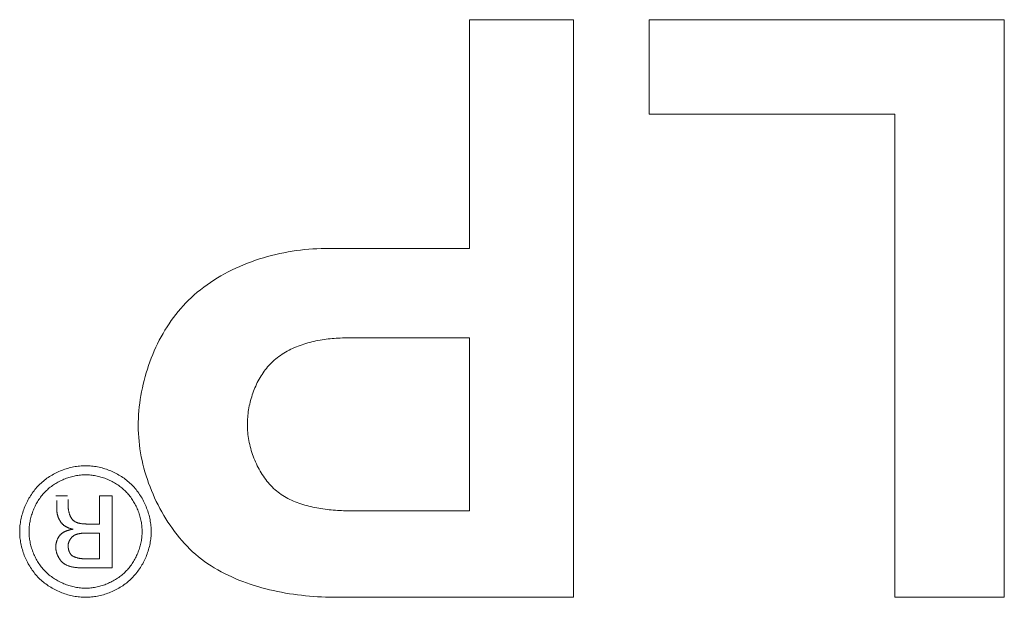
# Model space of a CAD drawing. Header units: millimetres. Extents: x 3925 to 5043, y -86 to 778.
# Tile 91 of 159: x 4362.91 to 4366.34, y 535.28 to 537.29. Entities that reach past the tile are written whole.
import ezdxf

# ---------------------------------------------------------------- set-up
doc = ezdxf.new("R2010")
doc.units = ezdxf.units.MM
doc.header["$LTSCALE"] = 46.255
doc.layers.add('H30K-TOP-COVDXF_CONTINUOUS_LINE', color=7, linetype='CONTINUOUS')

msp = doc.modelspace()

# ---------------------------------------------------------------- linework, layer by layer
at = {"layer": 'H30K-TOP-COVDXF_CONTINUOUS_LINE', "color": 7, "linetype": 'Continuous', "lineweight": 0}
for p, q in [((4364.4767, 537.2852), (4364.8386, 537.2852)), ((4364.4767, 536.4893), (4364.4767, 537.2852)), ((4364.8386, 537.2852), (4364.8386, 535.2772)), ((4365.1016, 537.2852), (4366.3374, 537.2852)), ((4365.1016, 536.9571), (4365.1016, 537.2852)), ((4366.3374, 537.2852), (4366.3374, 535.2772)), ((4365.9563, 536.9571), (4365.1016, 536.9571)), ((4365.9563, 535.2772), (4365.9563, 536.9571)), ((4363.975, 536.4893), (4364.4767, 536.4893)), ((4364.4767, 536.1789), (4364.0486, 536.1789)), ((4364.4767, 535.5772), (4364.4767, 536.1789)), ((4363.0377, 535.6299), (4363.0788, 535.6299)), ((4363.0416, 535.6091), (4363.0413, 535.6138)), ((4363.0809, 535.6167), (4363.0809, 535.5969)), ((4363.1897, 535.6299), (4363.2337, 535.6299)), ((4363.1897, 535.5319), (4363.1897, 535.6299)), ((4363.2337, 535.6299), (4363.2337, 535.3792)), ((4363.042, 535.577), (4363.042, 535.5967)), ((4363.149, 535.5319), (4363.1897, 535.5319)), ((4363.1897, 535.5004), (4363.1467, 535.5004)), ((4363.1897, 535.4108), (4363.1897, 535.5004)), ((4363.1486, 535.4108), (4363.1897, 535.4108)), ((4363.1411, 535.3792), (4363.1368, 535.3792)), ((4363.2337, 535.3792), (4363.1411, 535.3792)), ((4364.8386, 535.2772), (4364.0163, 535.2772)), ((4366.3374, 535.2772), (4365.9563, 535.2772))]:
    msp.add_line(p, q, dxfattribs=at)
for points in [[(4363.5088, 536.3187), (4363.5193, 536.3282), (4363.5301, 536.3374), (4363.5412, 536.3464), (4363.5525, 536.3551), (4363.5641, 536.3636), (4363.5759, 536.3718), (4363.5879, 536.3797), (4363.6002, 536.3873), (4363.6126, 536.3947), (4363.6253, 536.4017), (4363.6381, 536.4086), (4363.6511, 536.4151), (4363.6643, 536.4214), (4363.6776, 536.4274), (4363.6911, 536.4331), (4363.7047, 536.4386), (4363.7184, 536.4437), (4363.7322, 536.4486), (4363.7462, 536.4533), (4363.7602, 536.4576), (4363.7743, 536.4617), (4363.7885, 536.4655), (4363.8028, 536.469), (4363.8171, 536.4722), (4363.8314, 536.4752), (4363.8458, 536.4779), (4363.8602, 536.4803), (4363.8746, 536.4824), (4363.889, 536.4842), (4363.9034, 536.4858), (4363.9178, 536.4871), (4363.9322, 536.4881), (4363.9465, 536.4888), (4363.9608, 536.4892), (4363.975, 536.4893)], [(4363.3249, 535.873), (4363.325, 535.886), (4363.3254, 535.8991), (4363.3261, 535.9123), (4363.3272, 535.9255), (4363.3284, 535.9387), (4363.33, 535.952), (4363.3319, 535.9652), (4363.334, 535.9785), (4363.3364, 535.9917), (4363.3391, 536.0049), (4363.342, 536.0181), (4363.3452, 536.0313), (4363.3487, 536.0444), (4363.3525, 536.0574), (4363.3565, 536.0704), (4363.3608, 536.0833), (4363.3653, 536.0961), (4363.3701, 536.1088), (4363.3752, 536.1214), (4363.3805, 536.1338), (4363.3861, 536.1462), (4363.3919, 536.1584), (4363.398, 536.1705), (4363.4044, 536.1824), (4363.4109, 536.1941), (4363.4178, 536.2057), (4363.4249, 536.2171), (4363.4322, 536.2283), (4363.4397, 536.2393), (4363.4475, 536.25), (4363.4556, 536.2606), (4363.4639, 536.2709), (4363.4724, 536.281), (4363.4811, 536.2908), (4363.4901, 536.3004), (4363.4993, 536.3097), (4363.5088, 536.3187)], [(4364.0486, 536.1789), (4364.0417, 536.1789), (4364.0347, 536.1787), (4364.0277, 536.1785), (4364.0207, 536.1782), (4364.0137, 536.1778), (4364.0066, 536.1773), (4363.9995, 536.1768), (4363.9924, 536.1761), (4363.9853, 536.1753), (4363.9782, 536.1744), (4363.9711, 536.1734), (4363.964, 536.1724), (4363.957, 536.1712), (4363.9499, 536.1699), (4363.9429, 536.1684), (4363.9358, 536.1669), (4363.9289, 536.1653), (4363.9219, 536.1635), (4363.915, 536.1617), (4363.9081, 536.1597), (4363.9013, 536.1576), (4363.8946, 536.1553), (4363.8879, 536.153), (4363.8812, 536.1505), (4363.8747, 536.1478), (4363.8682, 536.1451), (4363.8618, 536.1422), (4363.8554, 536.1392), (4363.8492, 536.136), (4363.8431, 536.1327), (4363.837, 536.1293), (4363.8311, 536.1257), (4363.8252, 536.122), (4363.8195, 536.1181), (4363.8139, 536.1141), (4363.8084, 536.1099), (4363.803, 536.1056), (4363.7978, 536.1011), (4363.7927, 536.0965)], [(4363.7927, 536.0965), (4363.788, 536.0921), (4363.7835, 536.0875), (4363.7792, 536.0828), (4363.7749, 536.078), (4363.7708, 536.073), (4363.7668, 536.068), (4363.7629, 536.0628), (4363.7591, 536.0575), (4363.7554, 536.0521), (4363.7519, 536.0466), (4363.7485, 536.041), (4363.7452, 536.0353), (4363.7421, 536.0295), (4363.739, 536.0236), (4363.7361, 536.0177), (4363.7333, 536.0117), (4363.7307, 536.0056), (4363.7281, 535.9994), (4363.7257, 535.9932), (4363.7234, 535.987), (4363.7213, 535.9807), (4363.7193, 535.9743), (4363.7174, 535.968), (4363.7156, 535.9615), (4363.7139, 535.9551), (4363.7124, 535.9486), (4363.711, 535.9422), (4363.7098, 535.9357), (4363.7087, 535.9292), (4363.7077, 535.9226), (4363.7068, 535.9161), (4363.7061, 535.9096), (4363.7055, 535.9031), (4363.705, 535.8967), (4363.7047, 535.8902), (4363.7045, 535.8838), (4363.7044, 535.8774)], [(4363.4948, 535.4545), (4363.4857, 535.4642), (4363.4768, 535.4742), (4363.4681, 535.4844), (4363.4597, 535.4948), (4363.4514, 535.5055), (4363.4434, 535.5164), (4363.4356, 535.5275), (4363.428, 535.5388), (4363.4206, 535.5503), (4363.4135, 535.562), (4363.4067, 535.5738), (4363.4, 535.5858), (4363.3937, 535.598), (4363.3875, 535.6103), (4363.3817, 535.6228), (4363.3761, 535.6353), (4363.3707, 535.648), (4363.3657, 535.6608), (4363.3609, 535.6737), (4363.3564, 535.6867), (4363.3522, 535.6998), (4363.3482, 535.7129), (4363.3446, 535.7261), (4363.3412, 535.7394), (4363.3382, 535.7527), (4363.3354, 535.766), (4363.333, 535.7794), (4363.3308, 535.7928), (4363.329, 535.8062), (4363.3275, 535.8196), (4363.3264, 535.833), (4363.3255, 535.8463), (4363.325, 535.8597), (4363.3249, 535.873)], [(4363.7044, 535.8774), (4363.7045, 535.8705), (4363.7047, 535.8636), (4363.7051, 535.8566), (4363.7057, 535.8497), (4363.7065, 535.8427), (4363.7074, 535.8358), (4363.7084, 535.8288), (4363.7096, 535.8219), (4363.711, 535.815), (4363.7125, 535.808), (4363.7142, 535.8012), (4363.716, 535.7943), (4363.7179, 535.7875), (4363.7201, 535.7807), (4363.7223, 535.7739), (4363.7247, 535.7672), (4363.7273, 535.7606), (4363.7299, 535.754), (4363.7328, 535.7475), (4363.7357, 535.741), (4363.7388, 535.7346), (4363.7421, 535.7283), (4363.7454, 535.7221), (4363.7489, 535.716), (4363.7525, 535.7099), (4363.7563, 535.704), (4363.7602, 535.6981), (4363.7642, 535.6924), (4363.7683, 535.6868), (4363.7726, 535.6813), (4363.7769, 535.6759), (4363.7814, 535.6706), (4363.7861, 535.6655)], [(4362.9793, 535.6672), (4362.983, 535.6709), (4362.9868, 535.6744), (4362.9907, 535.6778), (4362.9948, 535.6812), (4362.9989, 535.6845), (4363.0031, 535.6877), (4363.0073, 535.6908), (4363.0117, 535.6938), (4363.0161, 535.6967), (4363.0207, 535.6995), (4363.0252, 535.7022), (4363.0299, 535.7048), (4363.0346, 535.7074), (4363.0394, 535.7098), (4363.0442, 535.7121), (4363.0491, 535.7143), (4363.054, 535.7164), (4363.059, 535.7184), (4363.064, 535.7203), (4363.0691, 535.7221), (4363.0742, 535.7238), (4363.0793, 535.7253), (4363.0844, 535.7268), (4363.0896, 535.7281), (4363.0948, 535.7293), (4363.1, 535.7304), (4363.1052, 535.7313), (4363.1104, 535.7322), (4363.1156, 535.7329), (4363.1209, 535.7335), (4363.1261, 535.7339), (4363.1313, 535.7343), (4363.1365, 535.7345), (4363.1417, 535.7345)], [(4363.1417, 535.7029), (4363.1372, 535.7029), (4363.1327, 535.7027), (4363.1283, 535.7024), (4363.1238, 535.702), (4363.1193, 535.7015), (4363.1148, 535.7009), (4363.1103, 535.7002), (4363.1059, 535.6994), (4363.1014, 535.6985), (4363.0969, 535.6974), (4363.0925, 535.6963), (4363.0881, 535.6951), (4363.0837, 535.6937), (4363.0793, 535.6923), (4363.075, 535.6908), (4363.0706, 535.6891), (4363.0664, 535.6874), (4363.0621, 535.6856), (4363.0579, 535.6837), (4363.0538, 535.6817), (4363.0497, 535.6797), (4363.0456, 535.6775), (4363.0416, 535.6752), (4363.0377, 535.6729), (4363.0338, 535.6705), (4363.03, 535.668), (4363.0262, 535.6654), (4363.0225, 535.6627), (4363.0189, 535.66), (4363.0154, 535.6572), (4363.012, 535.6543), (4363.0086, 535.6513), (4363.0053, 535.6483), (4363.0022, 535.6452)], [(4363.1417, 535.7345), (4363.1468, 535.7345), (4363.152, 535.7343), (4363.1572, 535.7339), (4363.1624, 535.7335), (4363.1676, 535.7329), (4363.1728, 535.7322), (4363.178, 535.7313), (4363.1832, 535.7304), (4363.1883, 535.7293), (4363.1935, 535.7281), (4363.1987, 535.7268), (4363.2038, 535.7253), (4363.2089, 535.7238), (4363.214, 535.7221), (4363.219, 535.7203), (4363.224, 535.7185), (4363.2289, 535.7165), (4363.2339, 535.7143), (4363.2387, 535.7121), (4363.2435, 535.7098), (4363.2483, 535.7074), (4363.253, 535.7049), (4363.2576, 535.7022), (4363.2622, 535.6995), (4363.2667, 535.6967), (4363.2711, 535.6938), (4363.2754, 535.6908), (4363.2797, 535.6877), (4363.2839, 535.6845), (4363.2879, 535.6812), (4363.2919, 535.6779), (4363.2958, 535.6744), (4363.2996, 535.6709), (4363.3033, 535.6672)], [(4363.2811, 535.6452), (4363.2779, 535.6483), (4363.2747, 535.6513), (4363.2713, 535.6543), (4363.2679, 535.6572), (4363.2643, 535.66), (4363.2607, 535.6627), (4363.2571, 535.6654), (4363.2533, 535.668), (4363.2495, 535.6705), (4363.2456, 535.6729), (4363.2417, 535.6752), (4363.2377, 535.6775), (4363.2336, 535.6796), (4363.2295, 535.6817), (4363.2254, 535.6837), (4363.2212, 535.6856), (4363.2169, 535.6874), (4363.2127, 535.6891), (4363.2083, 535.6908), (4363.204, 535.6923), (4363.1996, 535.6937), (4363.1952, 535.6951), (4363.1908, 535.6963), (4363.1864, 535.6974), (4363.1819, 535.6984), (4363.1774, 535.6994), (4363.173, 535.7002), (4363.1685, 535.7009), (4363.164, 535.7015), (4363.1595, 535.702), (4363.155, 535.7024), (4363.1506, 535.7027), (4363.1461, 535.7029), (4363.1417, 535.7029)], [(4362.9124, 535.505), (4362.9124, 535.5101), (4362.9126, 535.5153), (4362.913, 535.5205), (4362.9134, 535.5257), (4362.914, 535.5309), (4362.9147, 535.5362), (4362.9156, 535.5414), (4362.9165, 535.5466), (4362.9176, 535.5517), (4362.9188, 535.5569), (4362.9201, 535.5621), (4362.9216, 535.5672), (4362.9231, 535.5723), (4362.9248, 535.5774), (4362.9265, 535.5825), (4362.9284, 535.5875), (4362.9304, 535.5924), (4362.9325, 535.5974), (4362.9347, 535.6023), (4362.937, 535.6071), (4362.9394, 535.6119), (4362.9419, 535.6166), (4362.9445, 535.6212), (4362.9473, 535.6258), (4362.9501, 535.6303), (4362.9529, 535.6348), (4362.9559, 535.6391), (4362.959, 535.6434), (4362.9622, 535.6476), (4362.9654, 535.6517), (4362.9688, 535.6558), (4362.9722, 535.6597), (4362.9757, 535.6635), (4362.9793, 535.6672)], [(4363.3033, 535.6672), (4363.3069, 535.6635), (4363.3104, 535.6597), (4363.3138, 535.6558), (4363.3171, 535.6518), (4363.3204, 535.6477), (4363.3236, 535.6435), (4363.3266, 535.6392), (4363.3296, 535.6348), (4363.3325, 535.6304), (4363.3353, 535.6259), (4363.338, 535.6213), (4363.3406, 535.6166), (4363.3431, 535.6119), (4363.3454, 535.6071), (4363.3477, 535.6023), (4363.3499, 535.5974), (4363.352, 535.5925), (4363.354, 535.5875), (4363.3558, 535.5825), (4363.3576, 535.5774), (4363.3592, 535.5724), (4363.3608, 535.5672), (4363.3622, 535.5621), (4363.3635, 535.5569), (4363.3647, 535.5518), (4363.3657, 535.5466), (4363.3667, 535.5414), (4363.3675, 535.5361), (4363.3682, 535.5309), (4363.3688, 535.5257), (4363.3692, 535.5205), (4363.3695, 535.5153), (4363.3697, 535.5101), (4363.3698, 535.505)], [(4363.0022, 535.6452), (4362.9991, 535.642), (4362.996, 535.6387), (4362.9931, 535.6353), (4362.9902, 535.6319), (4362.9874, 535.6283), (4362.9847, 535.6247), (4362.982, 535.621), (4362.9795, 535.6173), (4362.977, 535.6134), (4362.9746, 535.6095), (4362.9723, 535.6056), (4362.97, 535.6016), (4362.9679, 535.5975), (4362.9658, 535.5934), (4362.9639, 535.5892), (4362.962, 535.585), (4362.9602, 535.5808), (4362.9585, 535.5765), (4362.9569, 535.5722), (4362.9554, 535.5678), (4362.954, 535.5634), (4362.9526, 535.559), (4362.9514, 535.5546), (4362.9503, 535.5501), (4362.9493, 535.5457), (4362.9484, 535.5412), (4362.9476, 535.5367), (4362.9468, 535.5322), (4362.9462, 535.5277), (4362.9457, 535.5232), (4362.9454, 535.5188), (4362.9451, 535.5143), (4362.9449, 535.5098), (4362.9449, 535.5054)], [(4363.3383, 535.5054), (4363.3382, 535.5098), (4363.3381, 535.5143), (4363.3378, 535.5188), (4363.3374, 535.5232), (4363.3369, 535.5277), (4363.3363, 535.5322), (4363.3356, 535.5367), (4363.3348, 535.5412), (4363.3339, 535.5457), (4363.3329, 535.5501), (4363.3317, 535.5546), (4363.3305, 535.559), (4363.3292, 535.5634), (4363.3278, 535.5678), (4363.3263, 535.5721), (4363.3247, 535.5765), (4363.323, 535.5807), (4363.3212, 535.585), (4363.3193, 535.5892), (4363.3174, 535.5934), (4363.3153, 535.5975), (4363.3132, 535.6015), (4363.3109, 535.6056), (4363.3086, 535.6095), (4363.3062, 535.6134), (4363.3038, 535.6172), (4363.3012, 535.621), (4363.2986, 535.6247), (4363.2958, 535.6283), (4363.293, 535.6319), (4363.2902, 535.6353), (4363.2872, 535.6387), (4363.2842, 535.642), (4363.2811, 535.6452)], [(4363.7861, 535.6655), (4363.7908, 535.6606), (4363.7956, 535.6558), (4363.8007, 535.6512), (4363.8058, 535.6468), (4363.8111, 535.6426), (4363.8166, 535.6386), (4363.8221, 535.6347), (4363.8278, 535.6309), (4363.8336, 535.6274), (4363.8395, 535.624), (4363.8456, 535.6207), (4363.8517, 535.6176), (4363.8579, 535.6146), (4363.8643, 535.6118), (4363.8707, 535.6091), (4363.8772, 535.6066), (4363.8837, 535.6042), (4363.8904, 535.6019), (4363.8971, 535.5997), (4363.9039, 535.5977), (4363.9108, 535.5958), (4363.9177, 535.594), (4363.9246, 535.5923), (4363.9316, 535.5907), (4363.9387, 535.5892), (4363.9458, 535.5879), (4363.9529, 535.5866), (4363.96, 535.5854), (4363.9672, 535.5843), (4363.9744, 535.5834), (4363.9816, 535.5825), (4363.9888, 535.5816), (4363.996, 535.5809), (4364.0032, 535.5803), (4364.0104, 535.5797), (4364.0176, 535.5792), (4364.0248, 535.5787), (4364.0319, 535.5783), (4364.039, 535.578), (4364.0461, 535.5778), (4364.0532, 535.5776), (4364.0602, 535.5774), (4364.0672, 535.5773), (4364.0741, 535.5772), (4364.4767, 535.5772)], [(4363.042, 535.5967), (4363.042, 535.5983), (4363.0419, 535.5998), (4363.0419, 535.6014), (4363.0419, 535.6029), (4363.0418, 535.6045), (4363.0417, 535.606), (4363.0416, 535.6091)], [(4363.0556, 535.5383), (4363.0549, 535.5393), (4363.0542, 535.5404), (4363.0535, 535.5414), (4363.0529, 535.5425), (4363.0522, 535.5436), (4363.0516, 535.5447), (4363.051, 535.5458), (4363.0503, 535.5469), (4363.0498, 535.548), (4363.0492, 535.5491), (4363.0486, 535.5503), (4363.0481, 535.5514), (4363.0476, 535.5526), (4363.0471, 535.5538), (4363.0466, 535.555), (4363.0461, 535.5561), (4363.0457, 535.5573), (4363.0452, 535.5585), (4363.0448, 535.5597), (4363.0445, 535.561), (4363.0441, 535.5622), (4363.0438, 535.5634), (4363.0435, 535.5646), (4363.0432, 535.5658), (4363.043, 535.5671), (4363.0427, 535.5683), (4363.0426, 535.5696), (4363.0424, 535.5708), (4363.0423, 535.572), (4363.0421, 535.5733), (4363.0421, 535.5745), (4363.042, 535.5758), (4363.042, 535.577)], [(4363.0809, 535.5969), (4363.0809, 535.5957), (4363.0809, 535.5944), (4363.081, 535.5931), (4363.081, 535.5918), (4363.0811, 535.5905), (4363.0812, 535.5892), (4363.0813, 535.5878), (4363.0814, 535.5865), (4363.0815, 535.5852), (4363.0817, 535.5838), (4363.0819, 535.5825), (4363.0821, 535.5811), (4363.0823, 535.5798), (4363.0825, 535.5784), (4363.0828, 535.5771), (4363.083, 535.5758), (4363.0833, 535.5744), (4363.0836, 535.5731), (4363.084, 535.5718), (4363.0843, 535.5704), (4363.0847, 535.5691), (4363.0851, 535.5678), (4363.0855, 535.5665), (4363.0859, 535.5652), (4363.0864, 535.564), (4363.0869, 535.5627), (4363.0874, 535.5615), (4363.0879, 535.5603), (4363.0884, 535.559), (4363.089, 535.5578), (4363.0896, 535.5567), (4363.0902, 535.5555), (4363.0909, 535.5544), (4363.0915, 535.5533), (4363.0922, 535.5522), (4363.093, 535.5511), (4363.0937, 535.5501), (4363.0945, 535.5491), (4363.0953, 535.5481), (4363.0961, 535.5471), (4363.0969, 535.5462), (4363.0978, 535.5453), (4363.0987, 535.5445), (4363.0997, 535.5436), (4363.1006, 535.5428), (4363.1016, 535.5421), (4363.1026, 535.5414), (4363.1037, 535.5407), (4363.1048, 535.54)], [(4363.0988, 535.5138), (4363.0975, 535.514), (4363.0963, 535.5142), (4363.095, 535.5145), (4363.0937, 535.5148), (4363.0925, 535.5151), (4363.0912, 535.5154), (4363.0899, 535.5157), (4363.0887, 535.5161), (4363.0874, 535.5165), (4363.0862, 535.5169), (4363.0849, 535.5173), (4363.0837, 535.5178), (4363.0824, 535.5183), (4363.0812, 535.5188), (4363.08, 535.5193), (4363.0788, 535.5198), (4363.0776, 535.5204), (4363.0764, 535.521), (4363.0752, 535.5216), (4363.074, 535.5222), (4363.0729, 535.5229), (4363.0717, 535.5236), (4363.0706, 535.5243), (4363.0695, 535.525), (4363.0684, 535.5257), (4363.0674, 535.5265), (4363.0663, 535.5273), (4363.0653, 535.5281), (4363.0643, 535.5289), (4363.0633, 535.5297), (4363.0624, 535.5306), (4363.0614, 535.5315), (4363.0605, 535.5324), (4363.0596, 535.5333), (4363.0588, 535.5343), (4363.0579, 535.5352), (4363.0571, 535.5362), (4363.0564, 535.5373), (4363.0556, 535.5383)], [(4363.1048, 535.54), (4363.1059, 535.5394), (4363.1072, 535.5387), (4363.1084, 535.5382), (4363.1096, 535.5376), (4363.1109, 535.5371), (4363.1121, 535.5366), (4363.1134, 535.5362), (4363.1147, 535.5357), (4363.116, 535.5354), (4363.1173, 535.535), (4363.1186, 535.5346), (4363.12, 535.5343), (4363.1213, 535.534), (4363.1226, 535.5338), (4363.124, 535.5335), (4363.1254, 535.5333), (4363.1267, 535.5331), (4363.1281, 535.5329), (4363.1295, 535.5328), (4363.1309, 535.5326), (4363.1322, 535.5325), (4363.1336, 535.5324), (4363.135, 535.5323), (4363.1364, 535.5322), (4363.1378, 535.5321), (4363.1392, 535.5321), (4363.1406, 535.532), (4363.142, 535.532), (4363.1434, 535.5319), (4363.1448, 535.5319), (4363.1462, 535.5319), (4363.149, 535.5319)], [(4362.9793, 535.3438), (4362.9757, 535.3475), (4362.9722, 535.3513), (4362.9688, 535.3551), (4362.9654, 535.3591), (4362.9622, 535.3632), (4362.959, 535.3674), (4362.9559, 535.3716), (4362.953, 535.376), (4362.9501, 535.3804), (4362.9473, 535.3848), (4362.9445, 535.3894), (4362.9419, 535.394), (4362.9394, 535.3987), (4362.937, 535.4034), (4362.9347, 535.4082), (4362.9325, 535.4131), (4362.9304, 535.418), (4362.9284, 535.4229), (4362.9265, 535.4279), (4362.9248, 535.4329), (4362.9231, 535.438), (4362.9216, 535.4431), (4362.9201, 535.4482), (4362.9188, 535.4533), (4362.9176, 535.4584), (4362.9165, 535.4636), (4362.9156, 535.4688), (4362.9147, 535.474), (4362.914, 535.4791), (4362.9134, 535.4843), (4362.913, 535.4895), (4362.9126, 535.4947), (4362.9124, 535.4998), (4362.9124, 535.505)], [(4362.9449, 535.5054), (4362.9449, 535.5009), (4362.9451, 535.4965), (4362.9454, 535.492), (4362.9457, 535.4876), (4362.9462, 535.4831), (4362.9469, 535.4787), (4362.9476, 535.4742), (4362.9484, 535.4697), (4362.9493, 535.4653), (4362.9503, 535.4609), (4362.9514, 535.4564), (4362.9527, 535.452), (4362.954, 535.4477), (4362.9554, 535.4433), (4362.9569, 535.439), (4362.9585, 535.4347), (4362.9602, 535.4304), (4362.962, 535.4262), (4362.9639, 535.422), (4362.9659, 535.4179), (4362.9679, 535.4138), (4362.9701, 535.4098), (4362.9723, 535.4058), (4362.9746, 535.4019), (4362.977, 535.398), (4362.9795, 535.3942), (4362.9821, 535.3905), (4362.9847, 535.3868), (4362.9874, 535.3832), (4362.9902, 535.3797), (4362.9931, 535.3763), (4362.996, 535.3729), (4362.9991, 535.3697), (4363.0022, 535.3665)], [(4363.0377, 535.452), (4363.0377, 535.4533), (4363.0378, 535.4546), (4363.0379, 535.456), (4363.038, 535.4573), (4363.0381, 535.4587), (4363.0383, 535.46), (4363.0385, 535.4614), (4363.0387, 535.4627), (4363.039, 535.4641), (4363.0392, 535.4654), (4363.0396, 535.4668), (4363.0399, 535.4681), (4363.0403, 535.4695), (4363.0407, 535.4708), (4363.0411, 535.4722), (4363.0415, 535.4735), (4363.042, 535.4748), (4363.0425, 535.4761), (4363.0431, 535.4774), (4363.0436, 535.4787), (4363.0442, 535.48), (4363.0448, 535.4812), (4363.0455, 535.4825), (4363.0461, 535.4837), (4363.0468, 535.4849), (4363.0475, 535.4861), (4363.0483, 535.4873), (4363.0491, 535.4884), (4363.0499, 535.4895), (4363.0507, 535.4906), (4363.0515, 535.4917), (4363.0524, 535.4928), (4363.0533, 535.4938), (4363.0542, 535.4948), (4363.0551, 535.4958), (4363.0561, 535.4967), (4363.0571, 535.4976), (4363.0581, 535.4985), (4363.0591, 535.4993), (4363.0602, 535.5002), (4363.0612, 535.5009), (4363.0623, 535.5017)], [(4363.0623, 535.5017), (4363.0635, 535.5024), (4363.0646, 535.503), (4363.0657, 535.5037), (4363.0669, 535.5043), (4363.0681, 535.5049), (4363.0693, 535.5055), (4363.0705, 535.506), (4363.0717, 535.5066), (4363.0729, 535.5071), (4363.0742, 535.5076), (4363.0754, 535.5081), (4363.0767, 535.5085), (4363.0779, 535.5089), (4363.0792, 535.5094), (4363.0805, 535.5098), (4363.0818, 535.5101), (4363.0831, 535.5105), (4363.0844, 535.5109), (4363.0857, 535.5112), (4363.087, 535.5115), (4363.0883, 535.5118), (4363.0896, 535.5121), (4363.0909, 535.5124), (4363.0922, 535.5126), (4363.0935, 535.5129), (4363.0948, 535.5131), (4363.0962, 535.5134), (4363.0975, 535.5136), (4363.0988, 535.5138)], [(4363.107, 535.4949), (4363.1061, 535.4945), (4363.1051, 535.4941), (4363.1042, 535.4936), (4363.1032, 535.4931), (4363.1023, 535.4926), (4363.1014, 535.492), (4363.1005, 535.4914), (4363.0996, 535.4908), (4363.0987, 535.4902), (4363.0979, 535.4895), (4363.097, 535.4888), (4363.0962, 535.4881), (4363.0954, 535.4874), (4363.0946, 535.4866), (4363.0938, 535.4858), (4363.093, 535.485), (4363.0923, 535.4842), (4363.0916, 535.4833), (4363.0909, 535.4825), (4363.0902, 535.4816), (4363.0895, 535.4807), (4363.0888, 535.4797), (4363.0882, 535.4788), (4363.0876, 535.4779), (4363.087, 535.4769), (4363.0865, 535.4759), (4363.0859, 535.4749), (4363.0854, 535.4739), (4363.0849, 535.4729), (4363.0845, 535.4719), (4363.084, 535.4709), (4363.0836, 535.4699), (4363.0832, 535.4688), (4363.0829, 535.4678), (4363.0825, 535.4667), (4363.0822, 535.4657), (4363.082, 535.4646), (4363.0817, 535.4636), (4363.0815, 535.4625), (4363.0813, 535.4615), (4363.0812, 535.4604), (4363.0811, 535.4594), (4363.081, 535.4583), (4363.0809, 535.4573), (4363.0809, 535.4562)], [(4363.1425, 535.5004), (4363.1411, 535.5004), (4363.1397, 535.5003), (4363.1383, 535.5003), (4363.1369, 535.5003), (4363.1355, 535.5002), (4363.1341, 535.5001), (4363.1327, 535.5001), (4363.1313, 535.5), (4363.1299, 535.4998), (4363.1285, 535.4997), (4363.1272, 535.4996), (4363.1258, 535.4994), (4363.1244, 535.4992), (4363.123, 535.4991), (4363.1216, 535.4988), (4363.1203, 535.4986), (4363.1189, 535.4983), (4363.1176, 535.4981), (4363.1162, 535.4978), (4363.1149, 535.4974), (4363.1136, 535.4971), (4363.1122, 535.4967), (4363.1109, 535.4963), (4363.1096, 535.4958), (4363.1083, 535.4954), (4363.107, 535.4949)], [(4363.1467, 535.5004), (4363.1453, 535.5004), (4363.1425, 535.5004)], [(4363.2808, 535.3665), (4363.2839, 535.3697), (4363.2869, 535.3729), (4363.2899, 535.3763), (4363.2928, 535.3797), (4363.2956, 535.3832), (4363.2983, 535.3868), (4363.3009, 535.3904), (4363.3035, 535.3942), (4363.306, 535.398), (4363.3084, 535.4018), (4363.3107, 535.4058), (4363.313, 535.4097), (4363.3151, 535.4138), (4363.3172, 535.4179), (4363.3192, 535.422), (4363.3211, 535.4262), (4363.3229, 535.4304), (4363.3246, 535.4347), (4363.3262, 535.439), (4363.3277, 535.4433), (4363.3291, 535.4476), (4363.3305, 535.452), (4363.3317, 535.4564), (4363.3328, 535.4608), (4363.3338, 535.4653), (4363.3348, 535.4697), (4363.3356, 535.4742), (4363.3363, 535.4787), (4363.3369, 535.4831), (4363.3374, 535.4876), (4363.3378, 535.492), (4363.3381, 535.4965), (4363.3382, 535.5009), (4363.3383, 535.5054)], [(4363.3698, 535.505), (4363.3697, 535.4998), (4363.3695, 535.4947), (4363.3692, 535.4895), (4363.3687, 535.4843), (4363.3682, 535.4791), (4363.3674, 535.474), (4363.3666, 535.4688), (4363.3657, 535.4636), (4363.3646, 535.4584), (4363.3634, 535.4533), (4363.3621, 535.4482), (4363.3606, 535.443), (4363.3591, 535.438), (4363.3574, 535.4329), (4363.3556, 535.4279), (4363.3537, 535.4229), (4363.3518, 535.418), (4363.3497, 535.4131), (4363.3474, 535.4082), (4363.3451, 535.4034), (4363.3427, 535.3987), (4363.3402, 535.394), (4363.3376, 535.3894), (4363.3349, 535.3848), (4363.3321, 535.3803), (4363.3292, 535.3759), (4363.3262, 535.3716), (4363.3231, 535.3674), (4363.3199, 535.3632), (4363.3167, 535.3591), (4363.3133, 535.3551), (4363.3099, 535.3513), (4363.3064, 535.3475), (4363.3028, 535.3438)], [(4363.0768, 535.3883), (4363.0753, 535.3889), (4363.0739, 535.3896), (4363.0724, 535.3904), (4363.071, 535.3912), (4363.0696, 535.3921), (4363.0682, 535.393), (4363.0668, 535.3939), (4363.0655, 535.3949), (4363.0642, 535.396), (4363.0629, 535.397), (4363.0616, 535.3982), (4363.0604, 535.3993), (4363.0592, 535.4005), (4363.058, 535.4018), (4363.0568, 535.4031), (4363.0557, 535.4044), (4363.0546, 535.4057), (4363.0535, 535.4071), (4363.0525, 535.4085), (4363.0515, 535.4099), (4363.0505, 535.4114), (4363.0496, 535.4129), (4363.0487, 535.4144), (4363.0478, 535.4159), (4363.0469, 535.4174), (4363.0461, 535.419), (4363.0453, 535.4206), (4363.0446, 535.4222), (4363.0439, 535.4238), (4363.0432, 535.4254), (4363.0425, 535.4271), (4363.0419, 535.4287), (4363.0414, 535.4304), (4363.0409, 535.432), (4363.0404, 535.4337), (4363.0399, 535.4354), (4363.0395, 535.437), (4363.0391, 535.4387), (4363.0388, 535.4404), (4363.0385, 535.4421), (4363.0383, 535.4437), (4363.0381, 535.4454), (4363.0379, 535.447), (4363.0378, 535.4487), (4363.0377, 535.4503), (4363.0377, 535.452)], [(4363.0809, 535.4562), (4363.0809, 535.4554), (4363.0809, 535.4546), (4363.081, 535.4537), (4363.081, 535.4529), (4363.0811, 535.452), (4363.0811, 535.4511), (4363.0812, 535.4503), (4363.0813, 535.4494), (4363.0814, 535.4485), (4363.0816, 535.4476), (4363.0817, 535.4467), (4363.0819, 535.4459), (4363.0821, 535.445), (4363.0822, 535.4441), (4363.0824, 535.4432), (4363.0827, 535.4424), (4363.0829, 535.4415), (4363.0831, 535.4406), (4363.0834, 535.4398), (4363.0837, 535.4389), (4363.0839, 535.438), (4363.0843, 535.4372), (4363.0846, 535.4364), (4363.0849, 535.4355), (4363.0853, 535.4347), (4363.0856, 535.4339), (4363.086, 535.4331), (4363.0864, 535.4323), (4363.0868, 535.4315), (4363.0872, 535.4308), (4363.0877, 535.43), (4363.0881, 535.4293), (4363.0886, 535.4286), (4363.0891, 535.4279), (4363.0896, 535.4272), (4363.0901, 535.4265), (4363.0907, 535.4258), (4363.0912, 535.4252), (4363.0918, 535.4246), (4363.0924, 535.424), (4363.093, 535.4234), (4363.0936, 535.4228), (4363.0942, 535.4223), (4363.0949, 535.4218), (4363.0955, 535.4213), (4363.0962, 535.4208), (4363.0969, 535.4204), (4363.0977, 535.42)], [(4364.0163, 535.2772), (4364.0028, 535.2772), (4363.9892, 535.2775), (4363.9756, 535.2779), (4363.9619, 535.2785), (4363.9481, 535.2792), (4363.9343, 535.2802), (4363.9204, 535.2813), (4363.9065, 535.2826), (4363.8926, 535.2841), (4363.8787, 535.2858), (4363.8648, 535.2877), (4363.8508, 535.2897), (4363.837, 535.292), (4363.8231, 535.2945), (4363.8093, 535.2972), (4363.7955, 535.3002), (4363.7818, 535.3033), (4363.7681, 535.3067), (4363.7545, 535.3103), (4363.741, 535.3141), (4363.7276, 535.3182), (4363.7143, 535.3225), (4363.7012, 535.327), (4363.6881, 535.3318), (4363.6752, 535.3368), (4363.6624, 535.3421), (4363.6498, 535.3477), (4363.6374, 535.3535), (4363.6251, 535.3596), (4363.613, 535.3659), (4363.6011, 535.3725), (4363.5894, 535.3794), (4363.5779, 535.3866), (4363.5666, 535.394), (4363.5556, 535.4018), (4363.5448, 535.4098), (4363.5343, 535.4182), (4363.524, 535.4268), (4363.514, 535.4357), (4363.5042, 535.4449), (4363.4948, 535.4545)], [(4363.0977, 535.42), (4363.099, 535.4193), (4363.1004, 535.4186), (4363.1017, 535.418), (4363.1031, 535.4174), (4363.1045, 535.4168), (4363.106, 535.4163), (4363.1074, 535.4158), (4363.1088, 535.4153), (4363.1103, 535.4149), (4363.1118, 535.4144), (4363.1132, 535.4141), (4363.1147, 535.4137), (4363.1162, 535.4134), (4363.1177, 535.4131), (4363.1192, 535.4128), (4363.1208, 535.4125), (4363.1223, 535.4123), (4363.1238, 535.4121), (4363.1254, 535.4119), (4363.1269, 535.4117), (4363.1285, 535.4116), (4363.13, 535.4114), (4363.1316, 535.4113), (4363.1331, 535.4112), (4363.1347, 535.4111), (4363.1362, 535.4111), (4363.1378, 535.411), (4363.1394, 535.4109), (4363.1409, 535.4109), (4363.1425, 535.4109), (4363.144, 535.4108), (4363.1456, 535.4108), (4363.1486, 535.4108)], [(4363.0022, 535.3665), (4363.0053, 535.3634), (4363.0086, 535.3603), (4363.012, 535.3574), (4363.0154, 535.3545), (4363.0189, 535.3517), (4363.0225, 535.3489), (4363.0262, 535.3463), (4363.03, 535.3437), (4363.0338, 535.3412), (4363.0377, 535.3388), (4363.0416, 535.3364), (4363.0456, 535.3342), (4363.0497, 535.332), (4363.0538, 535.3299), (4363.0579, 535.328), (4363.0621, 535.3261), (4363.0664, 535.3243), (4363.0706, 535.3225), (4363.075, 535.3209), (4363.0793, 535.3194), (4363.0837, 535.318), (4363.0881, 535.3166), (4363.0925, 535.3154), (4363.0969, 535.3143), (4363.1014, 535.3132), (4363.1059, 535.3123), (4363.1103, 535.3115), (4363.1148, 535.3108), (4363.1193, 535.3101), (4363.1238, 535.3096), (4363.1283, 535.3093), (4363.1327, 535.309), (4363.1372, 535.3088), (4363.1417, 535.3087)], [(4363.1368, 535.3792), (4363.1324, 535.3793), (4363.1302, 535.3793), (4363.128, 535.3794), (4363.1258, 535.3794), (4363.1236, 535.3795), (4363.1214, 535.3796), (4363.1192, 535.3797), (4363.1171, 535.3799), (4363.1149, 535.38), (4363.1127, 535.3802), (4363.1105, 535.3804), (4363.1083, 535.3807), (4363.1062, 535.3809), (4363.104, 535.3812), (4363.1018, 535.3815), (4363.0997, 535.3819), (4363.0976, 535.3823), (4363.0954, 535.3827), (4363.0933, 535.3832), (4363.0912, 535.3836), (4363.0891, 535.3842), (4363.087, 535.3847), (4363.085, 535.3854), (4363.0829, 535.386), (4363.0809, 535.3867), (4363.0788, 535.3875), (4363.0768, 535.3883)], [(4363.1417, 535.3087), (4363.1461, 535.3088), (4363.1505, 535.309), (4363.155, 535.3093), (4363.1595, 535.3096), (4363.164, 535.3102), (4363.1684, 535.3108), (4363.1729, 535.3115), (4363.1774, 535.3123), (4363.1818, 535.3132), (4363.1863, 535.3143), (4363.1907, 535.3154), (4363.1951, 535.3166), (4363.1995, 535.318), (4363.2039, 535.3194), (4363.2082, 535.3209), (4363.2125, 535.3226), (4363.2168, 535.3243), (4363.221, 535.3261), (4363.2252, 535.328), (4363.2293, 535.33), (4363.2334, 535.3321), (4363.2375, 535.3342), (4363.2415, 535.3365), (4363.2454, 535.3388), (4363.2493, 535.3412), (4363.2531, 535.3437), (4363.2568, 535.3463), (4363.2605, 535.349), (4363.2641, 535.3517), (4363.2676, 535.3545), (4363.271, 535.3574), (4363.2744, 535.3604), (4363.2777, 535.3634), (4363.2808, 535.3665)], [(4363.1417, 535.2771), (4363.1365, 535.2772), (4363.1313, 535.2774), (4363.1261, 535.2777), (4363.1209, 535.2782), (4363.1157, 535.2787), (4363.1105, 535.2794), (4363.1053, 535.2803), (4363.1, 535.2812), (4363.0949, 535.2823), (4363.0897, 535.2835), (4363.0845, 535.2848), (4363.0794, 535.2862), (4363.0743, 535.2878), (4363.0692, 535.2894), (4363.0641, 535.2912), (4363.0591, 535.293), (4363.0541, 535.295), (4363.0492, 535.2971), (4363.0443, 535.2993), (4363.0395, 535.3016), (4363.0347, 535.304), (4363.03, 535.3065), (4363.0253, 535.3091), (4363.0207, 535.3118), (4363.0162, 535.3146), (4363.0118, 535.3175), (4363.0074, 535.3204), (4363.0031, 535.3235), (4362.9989, 535.3267), (4362.9948, 535.3299), (4362.9908, 535.3333), (4362.9868, 535.3367), (4362.983, 535.3402), (4362.9793, 535.3438)], [(4363.3028, 535.3438), (4363.2991, 535.3402), (4363.2953, 535.3367), (4363.2914, 535.3333), (4363.2875, 535.33), (4363.2834, 535.3267), (4363.2792, 535.3235), (4363.275, 535.3205), (4363.2706, 535.3175), (4363.2662, 535.3146), (4363.2617, 535.3118), (4363.2572, 535.3091), (4363.2526, 535.3065), (4363.2479, 535.304), (4363.2431, 535.3016), (4363.2383, 535.2993), (4363.2335, 535.2971), (4363.2286, 535.2951), (4363.2237, 535.2931), (4363.2187, 535.2912), (4363.2137, 535.2894), (4363.2086, 535.2878), (4363.2035, 535.2862), (4363.1984, 535.2848), (4363.1933, 535.2835), (4363.1881, 535.2823), (4363.183, 535.2812), (4363.1778, 535.2803), (4363.1726, 535.2795), (4363.1675, 535.2787), (4363.1623, 535.2782), (4363.1571, 535.2777), (4363.1519, 535.2774), (4363.1468, 535.2772), (4363.1417, 535.2771)]]:
    msp.add_lwpolyline(points, dxfattribs=at)

doc.saveas('drawing.dxf')
